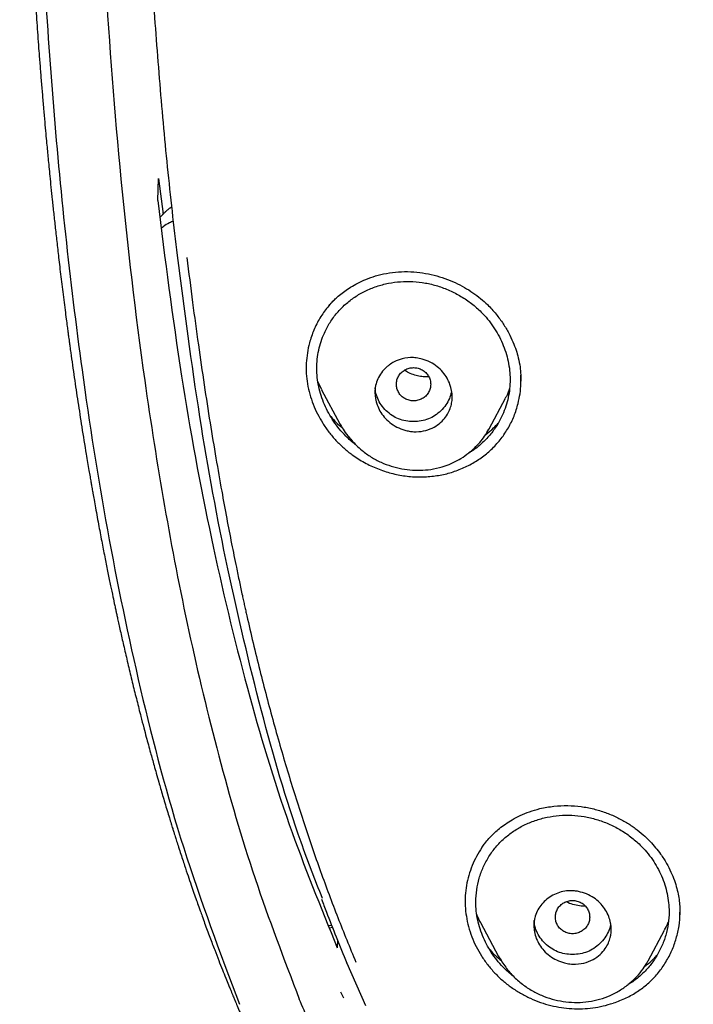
# Model space of a CAD drawing. Header units: millimetres. Extents: x 8 to 1937, y 12 to 2736.
# Tile 56 of 136: x 672 to 688, y 1811 to 1834. Entities that reach past the tile are written whole.
import ezdxf

# ---------------------------------------------------------------- set-up
doc = ezdxf.new("R2010")
doc.units = ezdxf.units.MM

msp = doc.modelspace()

# ---------------------------------------------------------------- linework, layer by layer
at = {"color": 7, "linetype": 'Continuous', "lineweight": 30}
for p, q in [((675.469, 1829.633), (675.486, 1830.139)), ((675.486, 1830.139), (675.593, 1829.312)), ((679.285, 1825.231), (679.201, 1825.405)), ((683.919, 1825.443), (683.918, 1825.473)), ((679.284, 1825.231), (679.707, 1824.437)), ((683.18, 1824.319), (683.559, 1825.031)), ((683.178, 1824.32), (683.171, 1824.306)), ((687.616, 1813.068), (687.616, 1813.082)), ((679.439, 1812.78), (679.516, 1812.766)), ((679.537, 1812.722), (679.47, 1812.706)), ((682.98, 1812.84), (683.401, 1812.052)), ((686.879, 1811.947), (687.261, 1812.664)), ((679.655, 1812.425), (679.648, 1812.247)), ((679.874, 1811.892), (680.306, 1810.91)), ((686.877, 1811.948), (686.872, 1811.937)), ((679.726, 1811.229), (679.789, 1811.089))]:
    msp.add_line(p, q, dxfattribs=at)
at = {"color": 7, "linetype": 'Continuous', "lineweight": 30, "flags": 128}
msp.add_lwpolyline([(679.874, 1811.892), (679.873, 1811.894), (679.869, 1811.904)], dxfattribs=at)
at = {"color": 7, "linetype": 'Continuous', "lineweight": 30}
for points, knots in [([(775.421, 1810.937), (775.882, 1812.165), (776.801, 1814.61), (777.784, 1818.38), (778.559, 1822.161), (779.143, 1825.953), (779.629, 1830.139), (779.984, 1834.718), (780.194, 1839.683), (780.289, 1845.231), (780.279, 1851.36), (780.267, 1858.09), (780.164, 1864.839), (779.844, 1871.617), (779.3, 1877.273), (778.63, 1881.796), (777.965, 1885.193), (777.086, 1888.577), (775.93, 1891.922), (774.513, 1894.999), (772.835, 1897.762), (770.942, 1900.177), (768.732, 1902.323), (766.293, 1904.177), (763.711, 1905.775), (760.59, 1907.378), (756.904, 1908.899), (752.654, 1910.268), (748.338, 1911.351), (743.972, 1912.178), (739.571, 1912.746), (735.16, 1913.071), (730.767, 1913.198), (726.396, 1913.208), (722.026, 1913.196), (717.633, 1913.068), (713.222, 1912.746), (708.821, 1912.179), (704.455, 1911.351), (700.139, 1910.27), (695.89, 1908.899), (692.203, 1907.378), (689.082, 1905.776), (686.5, 1904.179), (684.061, 1902.323), (681.851, 1900.179), (679.957, 1897.763), (678.28, 1894.999), (676.862, 1891.922), (675.707, 1888.578), (674.828, 1885.194), (674.162, 1881.796), (673.492, 1877.273), (672.948, 1871.617), (672.629, 1864.839), (672.526, 1858.09), (672.514, 1851.36), (672.504, 1844.78), (672.627, 1838.327), (672.974, 1832.002), (673.552, 1826.543), (674.271, 1821.958), (675.041, 1818.245), (676.015, 1814.544), (676.918, 1812.143), (677.372, 1810.937)], [0, 0, 0, 0, 0.01422, 0.028301, 0.042283, 0.056188, 0.070046, 0.088148, 0.106186, 0.124159, 0.148558, 0.172923, 0.197399, 0.221993, 0.24671, 0.259145, 0.27167, 0.284302, 0.297067, 0.309991, 0.320883, 0.3319, 0.342924, 0.353811, 0.364567, 0.375221, 0.391058, 0.40678, 0.422432, 0.438055, 0.453668, 0.469227, 0.484683, 0.500001, 0.515318, 0.530774, 0.546334, 0.561944, 0.577571, 0.59322, 0.608942, 0.624779, 0.635434, 0.646191, 0.657076, 0.668103, 0.679114, 0.690014, 0.702933, 0.7157, 0.728331, 0.740856, 0.753291, 0.778008, 0.802602, 0.827078, 0.851444, 0.875842, 0.898728, 0.921719, 0.944802, 0.958463, 0.9722, 0.986034, 1, 1, 1, 1]), ([(774.029, 1811.059), (774.405, 1812.046), (775.156, 1814.02), (776.018, 1817.06), (776.732, 1820.13), (777.303, 1823.225), (777.763, 1826.333), (778.197, 1830.046), (778.546, 1834.365), (778.768, 1839.286), (778.869, 1844.431), (778.874, 1849.796), (778.859, 1855.385), (778.801, 1860.977), (778.629, 1866.574), (778.274, 1872.171), (777.771, 1876.823), (777.206, 1880.529), (776.678, 1883.295), (776.02, 1886.039), (775.205, 1888.748), (774.198, 1891.399), (773.069, 1893.752), (771.852, 1895.795), (770.603, 1897.542), (769.188, 1899.168), (767.444, 1900.816), (765.342, 1902.424), (762.891, 1903.956), (760.154, 1905.378), (757.141, 1906.675), (753.864, 1907.831), (750.525, 1908.797), (747.139, 1909.593), (743.434, 1910.284), (739.408, 1910.813), (735.073, 1911.14), (730.734, 1911.272), (726.397, 1911.286), (722.06, 1911.271), (717.719, 1911.138), (713.384, 1910.813), (709.358, 1910.284), (705.653, 1909.594), (702.268, 1908.798), (698.929, 1907.83), (695.653, 1906.674), (692.639, 1905.379), (689.902, 1903.956), (687.451, 1902.424), (685.35, 1900.815), (683.605, 1899.169), (682.192, 1897.542), (680.942, 1895.795), (679.726, 1893.751), (678.596, 1891.399), (677.589, 1888.748), (676.774, 1886.04), (676.116, 1883.295), (675.588, 1880.529), (675.023, 1876.824), (674.52, 1872.171), (674.165, 1866.575), (673.992, 1860.978), (673.935, 1855.385), (673.92, 1849.796), (673.925, 1844.506), (674.019, 1839.51), (674.223, 1834.813), (674.582, 1830.12), (675.062, 1826.021), (675.612, 1822.517), (676.175, 1819.603), (676.868, 1816.712), (677.697, 1813.849), (678.408, 1811.989), (678.764, 1811.059)], [0, 0, 0, 0, 0.011709, 0.0234, 0.035079, 0.046745, 0.058401, 0.070053, 0.08835, 0.106637, 0.124908, 0.145647, 0.166375, 0.187119, 0.207887, 0.228673, 0.249479, 0.259892, 0.270315, 0.28075, 0.291198, 0.301658, 0.31213, 0.319994, 0.327864, 0.335737, 0.343609, 0.354092, 0.364563, 0.37502, 0.38755, 0.400066, 0.41258, 0.425091, 0.437599, 0.45323, 0.468841, 0.484431, 0.499999, 0.515569, 0.531166, 0.546782, 0.562408, 0.574915, 0.587424, 0.599934, 0.612454, 0.624987, 0.635443, 0.645912, 0.656393, 0.664263, 0.672136, 0.680006, 0.687871, 0.698343, 0.708803, 0.71925, 0.729685, 0.740108, 0.750521, 0.771326, 0.792113, 0.81288, 0.833624, 0.854353, 0.875091, 0.892532, 0.909986, 0.927451, 0.944927, 0.955919, 0.966921, 0.977933, 0.988958, 1, 1, 1, 1]), ([(673.24, 1877.942), (673.236, 1877.906), (673.222, 1877.768), (673.198, 1877.529), (673.169, 1877.226), (673.14, 1876.928), (673.113, 1876.635), (673.086, 1876.34), (673.062, 1876.065), (673.04, 1875.807), (673.02, 1875.574), (673.001, 1875.349), (672.984, 1875.144), (672.969, 1874.963), (672.957, 1874.812), (672.947, 1874.683), (672.937, 1874.558), (672.927, 1874.422), (672.915, 1874.265), (672.902, 1874.089), (672.888, 1873.91), (672.873, 1873.699), (672.855, 1873.441), (672.833, 1873.122), (672.81, 1872.786), (672.788, 1872.455), (672.768, 1872.139), (672.742, 1871.715), (672.709, 1871.147), (672.669, 1870.43), (672.632, 1869.705), (672.597, 1868.965), (672.565, 1868.21), (672.536, 1867.49), (672.516, 1866.94), (672.502, 1866.549), (672.492, 1866.249), (672.482, 1865.941), (672.473, 1865.632), (672.465, 1865.366), (672.459, 1865.152), (672.454, 1865), (672.451, 1864.876), (672.448, 1864.767), (672.445, 1864.653), (672.44, 1864.485), (672.434, 1864.254), (672.427, 1863.966), (672.42, 1863.661), (672.413, 1863.348), (672.406, 1863.027), (672.399, 1862.703), (672.393, 1862.396), (672.388, 1862.124), (672.383, 1861.902), (672.38, 1861.729), (672.378, 1861.583), (672.375, 1861.419), (672.371, 1861.208), (672.367, 1860.944), (672.361, 1860.57), (672.355, 1860.094), (672.347, 1859.515), (672.339, 1858.835), (672.33, 1858.051), (672.321, 1857.156), (672.313, 1856.221), (672.306, 1855.448), (672.301, 1854.847), (672.298, 1854.432), (672.295, 1854.01), (672.291, 1853.581), (672.288, 1853.148), (672.284, 1852.723), (672.281, 1852.309), (672.278, 1851.92), (672.276, 1851.559), (672.273, 1851.24), (672.272, 1850.965), (672.27, 1850.749), (672.269, 1850.585), (672.268, 1850.464), (672.268, 1850.346), (672.267, 1850.212), (672.266, 1850.047), (672.265, 1849.849), (672.264, 1849.608), (672.262, 1849.323), (672.261, 1848.991), (672.26, 1848.622), (672.259, 1848.233), (672.258, 1847.698), (672.258, 1847.041), (672.259, 1846.272), (672.262, 1845.662), (672.265, 1845.2), (672.267, 1844.877), (672.269, 1844.565), (672.272, 1844.276), (672.274, 1844.046), (672.276, 1843.874), (672.278, 1843.751), (672.279, 1843.645), (672.28, 1843.555), (672.281, 1843.481), (672.282, 1843.423), (672.283, 1843.365), (672.284, 1843.287), (672.285, 1843.172), (672.287, 1843.025), (672.29, 1842.861), (672.293, 1842.692), (672.295, 1842.518), (672.3, 1842.273), (672.306, 1841.95), (672.314, 1841.54), (672.324, 1841.098), (672.336, 1840.621), (672.347, 1840.21), (672.357, 1839.878), (672.365, 1839.638), (672.372, 1839.41), (672.379, 1839.209), (672.384, 1839.044), (672.389, 1838.914), (672.392, 1838.818), (672.395, 1838.738), (672.399, 1838.64), (672.404, 1838.499), (672.411, 1838.322), (672.419, 1838.128), (672.427, 1837.93), (672.435, 1837.728), (672.444, 1837.522), (672.455, 1837.286), (672.468, 1837.009), (672.483, 1836.684), (672.501, 1836.329), (672.518, 1836.006), (672.534, 1835.721), (672.547, 1835.486), (672.56, 1835.264), (672.572, 1835.071), (672.581, 1834.925), (672.587, 1834.819), (672.592, 1834.738), (672.597, 1834.657), (672.603, 1834.566), (672.612, 1834.427), (672.625, 1834.234), (672.642, 1833.977), (672.662, 1833.694), (672.683, 1833.398), (672.706, 1833.089), (672.731, 1832.767), (672.757, 1832.434), (672.785, 1832.101), (672.813, 1831.775), (672.839, 1831.469), (672.863, 1831.201), (672.884, 1830.977), (672.902, 1830.784), (672.919, 1830.602), (672.939, 1830.407), (672.96, 1830.184), (672.986, 1829.928), (673.016, 1829.64), (673.05, 1829.323), (673.087, 1828.984), (673.127, 1828.625), (673.164, 1828.306), (673.196, 1828.029), (673.224, 1827.799), (673.253, 1827.562), (673.283, 1827.322), (673.313, 1827.092), (673.339, 1826.886), (673.361, 1826.719), (673.379, 1826.589), (673.391, 1826.495), (673.402, 1826.418), (673.413, 1826.335), (673.428, 1826.226), (673.466, 1825.948), (673.528, 1825.517), (673.613, 1824.941), (673.705, 1824.347), (673.781, 1823.876), (673.837, 1823.54), (673.867, 1823.364), (673.893, 1823.215), (673.913, 1823.095), (673.929, 1823.003), (673.945, 1822.915), (673.964, 1822.808), (673.99, 1822.66), (674.024, 1822.473), (674.062, 1822.265), (674.113, 1821.991), (674.174, 1821.67), (674.244, 1821.309), (674.31, 1820.979), (674.371, 1820.684), (674.424, 1820.431), (674.463, 1820.245), (674.491, 1820.115), (674.511, 1820.023), (674.533, 1819.923), (674.559, 1819.802), (674.591, 1819.658), (674.627, 1819.498), (674.666, 1819.328), (674.722, 1819.085), (674.796, 1818.767), (674.889, 1818.383), (674.983, 1818.003), (675.068, 1817.667), (675.142, 1817.384), (675.2, 1817.164), (675.253, 1816.97), (675.299, 1816.801), (675.343, 1816.64), (675.387, 1816.481), (675.438, 1816.301), (675.489, 1816.122), (675.539, 1815.95), (675.586, 1815.791), (675.636, 1815.62), (675.688, 1815.447), (675.738, 1815.284), (675.781, 1815.145), (675.815, 1815.034), (675.843, 1814.945), (675.87, 1814.858), (675.903, 1814.754), (675.946, 1814.62), (675.995, 1814.468), (676.045, 1814.313), (676.105, 1814.132), (676.172, 1813.932), (676.245, 1813.719), (676.31, 1813.53), (676.369, 1813.36), (676.418, 1813.221), (676.463, 1813.098), (676.508, 1812.973), (676.562, 1812.823), (676.622, 1812.661), (676.681, 1812.501), (676.739, 1812.349), (676.808, 1812.169), (676.886, 1811.967), (676.972, 1811.749), (677.048, 1811.558), (677.108, 1811.411), (677.152, 1811.304), (677.182, 1811.229), (677.209, 1811.166), (677.236, 1811.1), (677.272, 1811.014), (677.323, 1810.893), (677.386, 1810.745), (677.456, 1810.583), (677.53, 1810.415), (677.606, 1810.242), (677.683, 1810.072), (677.753, 1809.919), (677.813, 1809.788), (677.865, 1809.675), (677.92, 1809.56), (677.983, 1809.426), (678.058, 1809.269), (678.144, 1809.094), (678.234, 1808.911), (678.315, 1808.75), (678.378, 1808.625), (678.423, 1808.536), (678.466, 1808.454), (678.512, 1808.365), (678.566, 1808.262), (678.626, 1808.148), (678.733, 1807.946), (678.888, 1807.661), (679.076, 1807.325), (679.251, 1807.021), (679.416, 1806.741), (679.588, 1806.454), (679.774, 1806.152), (679.937, 1805.893), (680.074, 1805.68), (680.176, 1805.523), (680.272, 1805.376), (680.359, 1805.245), (680.44, 1805.124), (680.526, 1804.997), (680.632, 1804.841), (680.757, 1804.659), (680.894, 1804.463), (681.019, 1804.287), (681.112, 1804.156), (681.16, 1804.09), (681.174, 1804.071)], [0, 0, 0, 0, 0.001417, 0.005527, 0.009581, 0.013521, 0.017403, 0.021269, 0.025273, 0.028349, 0.031535, 0.03451, 0.037271, 0.039685, 0.041666, 0.043259, 0.04481, 0.046581, 0.04865, 0.051042, 0.053539, 0.055713, 0.059375, 0.063749, 0.068268, 0.072647, 0.076809, 0.080701, 0.089348, 0.09917, 0.108924, 0.117883, 0.128314, 0.138644, 0.146242, 0.149977, 0.153997, 0.158046, 0.16213, 0.166238, 0.168643, 0.170658, 0.172283, 0.173553, 0.174994, 0.176789, 0.180221, 0.184149, 0.188183, 0.192323, 0.196569, 0.200922, 0.205184, 0.208795, 0.211733, 0.213998, 0.215684, 0.217554, 0.220536, 0.224125, 0.22809, 0.235462, 0.243208, 0.251326, 0.262774, 0.274802, 0.287382, 0.300518, 0.306026, 0.311624, 0.317313, 0.323091, 0.32896, 0.334824, 0.340263, 0.345703, 0.35057, 0.354859, 0.35857, 0.361701, 0.363582, 0.365169, 0.366576, 0.368351, 0.370567, 0.373222, 0.376316, 0.380229, 0.384677, 0.389666, 0.395027, 0.400307, 0.411129, 0.421406, 0.431154, 0.435576, 0.439888, 0.444094, 0.448046, 0.451453, 0.453302, 0.454935, 0.456351, 0.45755, 0.458532, 0.459296, 0.45989, 0.46085, 0.462412, 0.464489, 0.466694, 0.468951, 0.47126, 0.473621, 0.478742, 0.484137, 0.490002, 0.496356, 0.503199, 0.506364, 0.509625, 0.512767, 0.515443, 0.517647, 0.519354, 0.520606, 0.521465, 0.522549, 0.524536, 0.527043, 0.52963, 0.532264, 0.534945, 0.537673, 0.540445, 0.544384, 0.548699, 0.553412, 0.558509, 0.561586, 0.564787, 0.567872, 0.570433, 0.572465, 0.57369, 0.574644, 0.575696, 0.576916, 0.578304, 0.581202, 0.584642, 0.588535, 0.592485, 0.596445, 0.600872, 0.6053, 0.609728, 0.614157, 0.618331, 0.621905, 0.624881, 0.627259, 0.629599, 0.632141, 0.635084, 0.638493, 0.642368, 0.646612, 0.651149, 0.65593, 0.660958, 0.663944, 0.667013, 0.670169, 0.673412, 0.676621, 0.679383, 0.681662, 0.683325, 0.684579, 0.685433, 0.68643, 0.687889, 0.689813, 0.697583, 0.705152, 0.712932, 0.721425, 0.72405, 0.726467, 0.728473, 0.730071, 0.73126, 0.7322, 0.733594, 0.735581, 0.73816, 0.741098, 0.743942, 0.749191, 0.754039, 0.75849, 0.762519, 0.765941, 0.768718, 0.770052, 0.771169, 0.772441, 0.774088, 0.776091, 0.778263, 0.780553, 0.782959, 0.788123, 0.793431, 0.798573, 0.803549, 0.807137, 0.810105, 0.812529, 0.815055, 0.817007, 0.819101, 0.821549, 0.824411, 0.826424, 0.828601, 0.830943, 0.833437, 0.835723, 0.83763, 0.839156, 0.840302, 0.841303, 0.842743, 0.844614, 0.846844, 0.848999, 0.851023, 0.85437, 0.857286, 0.859864, 0.862226, 0.864374, 0.865655, 0.867394, 0.869599, 0.871931, 0.874163, 0.876293, 0.878324, 0.881733, 0.884818, 0.887534, 0.889824, 0.891044, 0.892096, 0.892979, 0.89375, 0.894877, 0.896674, 0.898888, 0.901203, 0.903608, 0.906106, 0.908665, 0.910914, 0.912743, 0.914316, 0.915815, 0.917776, 0.920124, 0.922683, 0.925448, 0.92815, 0.929777, 0.930954, 0.932092, 0.933421, 0.934939, 0.936646, 0.938509, 0.94397, 0.949431, 0.953712, 0.957854, 0.962252, 0.966936, 0.971855, 0.974369, 0.976916, 0.979279, 0.981334, 0.983094, 0.985016, 0.98736, 0.990527, 0.993686, 0.996774, 0.999026, 1, 1, 1, 1]), ([(675.928, 1828.352), (675.849, 1829.038), (675.692, 1830.409), (675.508, 1832.47), (675.355, 1834.531), (675.237, 1836.594), (675.16, 1838.253), (675.13, 1839.224), (675.121, 1839.506)], [0, 0, 0, 0, 0.1850836, 0.3699844, 0.5547657, 0.7394747, 0.924144, 1, 1, 1, 1]), ([(675.469, 1829.633), (675.641, 1828.27), (675.973, 1825.636), (676.67, 1821.849), (677.502, 1818.367), (678.457, 1815.178), (679.261, 1813.198), (679.648, 1812.247)], [0, 0, 0, 0, 0.230081, 0.444548, 0.64391, 0.828796, 1, 1, 1, 1]), ([(675.524, 1829.235), (675.54, 1829.254), (675.577, 1829.298), (675.635, 1829.356), (675.697, 1829.413), (675.751, 1829.457), (675.787, 1829.482), (675.802, 1829.492)], [0, 0, 0, 0, 0.188856, 0.435634, 0.635938, 0.854114, 1, 1, 1, 1]), ([(675.839, 1829.151), (675.807, 1829.139), (675.721, 1829.105), (675.626, 1829.047), (675.571, 1828.996), (675.558, 1828.984)], [0, 0, 0, 0, 0.317601, 0.832994, 1, 1, 1, 1]), ([(679.302, 1813.4), (679.132, 1813.834), (678.576, 1815.26), (677.845, 1817.822), (677.06, 1821.122), (676.41, 1824.658), (676.091, 1827.098), (675.928, 1828.352)], [0, 0, 0, 0, 0.090651, 0.29809, 0.518947, 0.752923, 1, 1, 1, 1]), ([(676.149, 1828.304), (676.192, 1827.956), (676.276, 1827.279), (676.411, 1826.291), (676.547, 1825.358), (676.684, 1824.479), (676.82, 1823.656), (676.95, 1822.914), (677.072, 1822.251), (677.186, 1821.661), (677.285, 1821.17), (677.369, 1820.768), (677.42, 1820.528), (677.452, 1820.381), (677.465, 1820.321), (677.478, 1820.261), (677.491, 1820.203), (677.504, 1820.145), (677.517, 1820.088), (677.53, 1820.031), (677.634, 1819.571), (677.837, 1818.72), (678.16, 1817.493), (678.503, 1816.303), (678.867, 1815.151), (679.25, 1814.037), (679.651, 1812.961), (679.939, 1812.262), (680.081, 1811.918)], [0, 0, 0, 0, 0.062296, 0.121394, 0.177285, 0.229965, 0.279431, 0.325682, 0.363726, 0.399286, 0.432365, 0.452839, 0.472233, 0.475916, 0.479557, 0.483157, 0.486714, 0.490231, 0.493705, 0.497138, 0.500529, 0.577418, 0.652428, 0.725605, 0.796956, 0.86647, 0.934149, 1, 1, 1, 1]), ([(679.44, 1827.17), (679.452, 1827.184), (679.479, 1827.216), (679.533, 1827.275), (679.605, 1827.348), (679.703, 1827.435), (679.822, 1827.528), (679.964, 1827.623), (680.128, 1827.715), (680.321, 1827.803), (680.543, 1827.881), (680.796, 1827.944), (680.978, 1827.962), (681.072, 1827.972)], [0, 0, 0, 0, 0.03396, 0.076135, 0.132798, 0.204071, 0.290085, 0.379021, 0.479767, 0.592336, 0.716666, 0.852616, 1, 1, 1, 1]), ([(681.072, 1827.972), (681.167, 1827.976), (681.354, 1827.982), (681.632, 1827.953), (681.899, 1827.899), (682.151, 1827.822), (682.387, 1827.726), (682.604, 1827.615), (682.803, 1827.49), (682.982, 1827.356), (683.165, 1827.191), (683.343, 1826.996), (683.508, 1826.773), (683.637, 1826.555), (683.736, 1826.349), (683.809, 1826.156), (683.865, 1825.961), (683.902, 1825.769), (683.92, 1825.586), (683.921, 1825.478), (683.921, 1825.428)], [0, 0, 0, 0, 0.067788, 0.133522, 0.197069, 0.258292, 0.317082, 0.373375, 0.427157, 0.478475, 0.527472, 0.596657, 0.660665, 0.71943, 0.772904, 0.821075, 0.86473, 0.916807, 0.96185, 1, 1, 1, 1]), ([(679.172, 1825.73), (679.174, 1825.8), (679.179, 1825.943), (679.214, 1826.152), (679.269, 1826.355), (679.354, 1826.573), (679.474, 1826.799), (679.639, 1827.023), (679.833, 1827.221), (680.053, 1827.391), (680.296, 1827.53), (680.559, 1827.637), (680.835, 1827.711), (681.12, 1827.749), (681.409, 1827.751), (681.699, 1827.718), (681.985, 1827.648), (682.263, 1827.543), (682.529, 1827.406), (682.776, 1827.238), (682.982, 1827.058), (683.148, 1826.875), (683.282, 1826.697), (683.398, 1826.508), (683.494, 1826.31), (683.571, 1826.104), (683.627, 1825.894), (683.662, 1825.68), (683.673, 1825.467), (683.662, 1825.255), (683.629, 1825.047), (683.574, 1824.843), (683.489, 1824.625), (683.368, 1824.398), (683.204, 1824.172), (683.009, 1823.975), (682.844, 1823.837), (682.737, 1823.778), (682.712, 1823.764)], [0, 0, 0, 0, 0.0238, 0.047951, 0.07188, 0.09585, 0.128082, 0.159858, 0.191725, 0.223488, 0.255278, 0.287601, 0.319741, 0.351517, 0.383426, 0.415213, 0.446977, 0.479242, 0.511146, 0.543215, 0.575009, 0.598814, 0.622909, 0.646918, 0.670825, 0.694862, 0.718838, 0.742888, 0.766696, 0.790568, 0.814351, 0.83829, 0.862624, 0.894751, 0.926525, 0.958508, 0.990221, 1, 1, 1, 1]), ([(679.636, 1827.373), (679.563, 1827.302), (679.416, 1827.157), (679.24, 1826.9), (679.097, 1826.62), (679.003, 1826.345), (678.948, 1826.086), (678.923, 1825.848), (678.923, 1825.607), (678.951, 1825.365), (679.004, 1825.126), (679.083, 1824.892), (679.184, 1824.665), (679.307, 1824.448), (679.451, 1824.242), (679.614, 1824.049), (679.795, 1823.872), (680.015, 1823.696), (680.278, 1823.531), (680.583, 1823.388), (680.902, 1823.283), (681.229, 1823.218), (681.56, 1823.192), (681.778, 1823.21), (681.887, 1823.22)], [0, 0, 0, 0, 0.051271, 0.103804, 0.156465, 0.209161, 0.248655, 0.288079, 0.327435, 0.366765, 0.406122, 0.445525, 0.484988, 0.524501, 0.564045, 0.603603, 0.643172, 0.682778, 0.735603, 0.788447, 0.841325, 0.894214, 0.947096, 1, 1, 1, 1]), ([(680.523, 1825.169), (680.524, 1825.195), (680.525, 1825.248), (680.543, 1825.353), (680.586, 1825.485), (680.673, 1825.631), (680.756, 1825.722), (680.813, 1825.771), (680.833, 1825.788), (680.885, 1825.827), (680.989, 1825.892), (681.175, 1825.964), (681.354, 1825.984), (681.487, 1825.971), (681.556, 1825.96), (681.666, 1825.933), (681.81, 1825.877), (681.973, 1825.773), (682.106, 1825.646), (682.205, 1825.504), (682.294, 1825.313), (682.33, 1825.122), (682.317, 1824.946), (682.288, 1824.819), (682.233, 1824.686), (682.145, 1824.553), (682.02, 1824.43), (681.855, 1824.329), (681.654, 1824.262), (681.47, 1824.248), (681.323, 1824.264), (681.19, 1824.294), (681.034, 1824.355), (680.87, 1824.46), (680.738, 1824.588), (680.639, 1824.73), (680.548, 1824.922), (680.533, 1825.072), (680.523, 1825.169)], [0, 0, 0, 0, 0.01441, 0.029045, 0.059485, 0.091219, 0.124512, 0.128313, 0.133307, 0.139499, 0.165372, 0.201759, 0.248943, 0.261468, 0.273897, 0.286115, 0.32147, 0.355091, 0.387155, 0.417423, 0.446274, 0.49896, 0.520127, 0.544317, 0.571232, 0.601171, 0.633789, 0.669487, 0.708088, 0.749475, 0.768419, 0.786802, 0.822404, 0.856141, 0.888205, 0.918612, 0.947305, 1, 1, 1, 1]), ([(680.081, 1823.948), (680.077, 1823.951), (679.991, 1824.01), (679.86, 1824.135), (679.693, 1824.316), (679.56, 1824.494), (679.444, 1824.683), (679.347, 1824.883), (679.269, 1825.091), (679.213, 1825.302), (679.178, 1825.516), (679.174, 1825.658), (679.172, 1825.73)], [0, 0, 0, 0, 0.007937, 0.148648, 0.255062, 0.360629, 0.466426, 0.573535, 0.681733, 0.788108, 0.893806, 1, 1, 1, 1]), ([(681.823, 1825.357), (681.82, 1825.39), (681.815, 1825.458), (681.773, 1825.552), (681.709, 1825.633), (681.625, 1825.695), (681.528, 1825.734), (681.423, 1825.748), (681.318, 1825.734), (681.221, 1825.695), (681.137, 1825.634), (681.073, 1825.552), (681.033, 1825.458), (681.018, 1825.357), (681.032, 1825.256), (681.073, 1825.162), (681.136, 1825.081), (681.221, 1825.019), (681.318, 1824.98), (681.423, 1824.966), (681.527, 1824.98), (681.625, 1825.019), (681.709, 1825.08), (681.772, 1825.162), (681.814, 1825.256), (681.82, 1825.323), (681.823, 1825.357)], [0, 0, 0, 0, 0.041659, 0.083341, 0.125, 0.166659, 0.208341, 0.25, 0.291659, 0.333341, 0.375, 0.416659, 0.458341, 0.5, 0.541659, 0.583341, 0.625, 0.666659, 0.708341, 0.75, 0.791659, 0.833341, 0.875, 0.916659, 0.958341, 1, 1, 1, 1]), ([(681.779, 1825.528), (681.754, 1825.527), (681.689, 1825.526), (681.578, 1825.539), (681.445, 1825.571), (681.319, 1825.616), (681.242, 1825.661), (681.209, 1825.681)], [0, 0, 0, 0, 0.128257, 0.335999, 0.562698, 0.808961, 1, 1, 1, 1]), ([(681.887, 1823.22), (681.99, 1823.236), (682.196, 1823.27), (682.491, 1823.367), (682.771, 1823.499), (683.031, 1823.664), (683.263, 1823.861), (683.465, 1824.089), (683.634, 1824.341), (683.767, 1824.615), (683.853, 1824.883), (683.903, 1825.136), (683.926, 1825.356), (683.921, 1825.501), (683.918, 1825.568)], [0, 0, 0, 0, 0.089701, 0.178968, 0.269225, 0.359439, 0.448534, 0.538065, 0.627934, 0.717092, 0.807041, 0.875164, 0.942257, 1, 1, 1, 1]), ([(682.303, 1825.173), (682.29, 1825.122), (682.262, 1825.017), (682.177, 1824.87), (682.062, 1824.738), (681.925, 1824.627), (681.77, 1824.545), (681.6, 1824.497), (681.422, 1824.483), (681.244, 1824.498), (681.074, 1824.546), (680.919, 1824.628), (680.783, 1824.739), (680.667, 1824.871), (680.584, 1825.022), (680.538, 1825.158), (680.533, 1825.243), (680.531, 1825.273)], [0, 0, 0, 0, 0.06377, 0.131768, 0.202626, 0.273439, 0.341352, 0.409191, 0.47979, 0.550694, 0.618662, 0.686507, 0.757056, 0.827902, 0.895876, 0.96379, 1, 1, 1, 1]), ([(683.659, 1825.258), (683.638, 1825.2), (683.611, 1825.122), (683.568, 1825.051), (683.556, 1825.032)], [0, 0, 0, 0, 0.733825, 1, 1, 1, 1]), ([(679.496, 1824.605), (679.536, 1824.558), (679.616, 1824.465), (679.712, 1824.389), (679.76, 1824.351)], [0, 0, 0, 0, 0.505254, 1, 1, 1, 1]), ([(679.704, 1824.445), (679.73, 1824.4), (679.786, 1824.302), (679.881, 1824.171), (679.986, 1824.045), (680.096, 1823.93), (680.245, 1823.797), (680.434, 1823.661), (680.663, 1823.539), (680.903, 1823.447), (681.148, 1823.386), (681.394, 1823.355), (681.642, 1823.354), (681.898, 1823.384), (682.134, 1823.446), (682.346, 1823.533), (682.532, 1823.633), (682.699, 1823.749), (682.844, 1823.874), (682.968, 1824.004), (683.082, 1824.15), (683.145, 1824.259), (683.177, 1824.314)], [0, 0, 0, 0, 0.035811, 0.079462, 0.113066, 0.150362, 0.190987, 0.252212, 0.312788, 0.372545, 0.431557, 0.489863, 0.547464, 0.607651, 0.67369, 0.721284, 0.771746, 0.825002, 0.866703, 0.909817, 0.954263, 1, 1, 1, 1]), ([(683.102, 1824.19), (683.166, 1824.238), (683.271, 1824.317), (683.357, 1824.415), (683.39, 1824.453)], [0, 0, 0, 0, 0.6091632, 1, 1, 1, 1]), ([(682.986, 1814.54), (682.997, 1814.558), (683.028, 1814.604), (683.091, 1814.691), (683.185, 1814.805), (683.299, 1814.921), (683.427, 1815.033), (683.563, 1815.135), (683.723, 1815.236), (683.91, 1815.333), (684.123, 1815.421), (684.28, 1815.464), (684.361, 1815.487)], [0, 0, 0, 0, 0.041385, 0.106332, 0.194851, 0.307161, 0.395424, 0.494485, 0.604422, 0.725298, 0.85715, 1, 1, 1, 1]), ([(684.361, 1815.487), (684.47, 1815.509), (684.683, 1815.552), (685.006, 1815.564), (685.316, 1815.542), (685.611, 1815.486), (685.887, 1815.402), (686.142, 1815.296), (686.374, 1815.172), (686.581, 1815.033), (686.762, 1814.886), (686.92, 1814.735), (687.055, 1814.584), (687.187, 1814.413), (687.308, 1814.224), (687.413, 1814.019), (687.493, 1813.823), (687.55, 1813.637), (687.588, 1813.462), (687.611, 1813.301), (687.621, 1813.146), (687.618, 1813.062), (687.617, 1813.019)], [0, 0, 0, 0, 0.072179, 0.141067, 0.206875, 0.269769, 0.329901, 0.387416, 0.44223, 0.493849, 0.542359, 0.587839, 0.630336, 0.669885, 0.723721, 0.772151, 0.81742, 0.859464, 0.898274, 0.933891, 0.966979, 1, 1, 1, 1]), ([(682.872, 1813.319), (682.876, 1813.412), (682.884, 1813.599), (682.945, 1813.871), (683.041, 1814.132), (683.171, 1814.376), (683.334, 1814.599), (683.527, 1814.796), (683.746, 1814.966), (683.989, 1815.107), (684.251, 1815.216), (684.528, 1815.292), (684.813, 1815.334), (685.103, 1815.339), (685.394, 1815.308), (685.682, 1815.241), (685.961, 1815.139), (686.228, 1815.005), (686.476, 1814.839), (686.682, 1814.662), (686.849, 1814.481), (686.983, 1814.305), (687.098, 1814.118), (687.195, 1813.922), (687.271, 1813.719), (687.327, 1813.511), (687.361, 1813.3), (687.374, 1813.066), (687.356, 1812.811), (687.297, 1812.538), (687.2, 1812.278), (687.07, 1812.033), (686.908, 1811.808), (686.714, 1811.612), (686.546, 1811.473), (686.437, 1811.411), (686.409, 1811.396)], [0, 0, 0, 0, 0.031743, 0.063819, 0.095695, 0.127936, 0.159679, 0.191442, 0.22323, 0.254984, 0.287186, 0.319335, 0.351073, 0.382887, 0.414627, 0.446352, 0.478593, 0.51048, 0.542498, 0.574263, 0.598037, 0.622109, 0.646103, 0.669991, 0.694008, 0.717952, 0.741991, 0.765763, 0.797534, 0.82928, 0.86155, 0.893635, 0.925372, 0.957319, 0.989001, 1, 1, 1, 1]), ([(683.012, 1814.58), (682.97, 1814.514), (682.884, 1814.38), (682.784, 1814.163), (682.705, 1813.937), (682.651, 1813.704), (682.622, 1813.466), (682.621, 1813.225), (682.647, 1812.983), (682.699, 1812.743), (682.775, 1812.507), (682.876, 1812.278), (682.999, 1812.06), (683.144, 1811.854), (683.31, 1811.662), (683.494, 1811.487), (683.696, 1811.329), (683.911, 1811.19), (684.065, 1811.115), (684.142, 1811.077)], [0, 0, 0, 0, 0.058826, 0.118064, 0.177245, 0.236215, 0.294849, 0.353361, 0.412044, 0.47087, 0.529763, 0.588626, 0.647363, 0.705966, 0.764549, 0.823192, 0.881948, 0.940865, 1, 1, 1, 1]), ([(684.222, 1812.771), (684.223, 1812.8), (684.225, 1812.858), (684.246, 1812.97), (684.293, 1813.101), (684.38, 1813.24), (684.491, 1813.358), (684.623, 1813.455), (684.775, 1813.529), (684.941, 1813.573), (685.09, 1813.582), (685.214, 1813.57), (685.342, 1813.544), (685.493, 1813.489), (685.655, 1813.393), (685.79, 1813.272), (685.894, 1813.132), (685.968, 1812.984), (686.012, 1812.832), (686.024, 1812.712), (686.021, 1812.623), (686.014, 1812.558), (685.996, 1812.47), (685.957, 1812.356), (685.882, 1812.222), (685.765, 1812.087), (685.598, 1811.968), (685.381, 1811.884), (685.194, 1811.866), (685.063, 1811.876), (684.998, 1811.886), (684.892, 1811.91), (684.751, 1811.961), (684.589, 1812.058), (684.453, 1812.179), (684.349, 1812.318), (684.276, 1812.467), (684.231, 1812.619), (684.225, 1812.721), (684.222, 1812.771)], [0, 0, 0, 0, 0.016315, 0.032306, 0.063854, 0.09449, 0.124498, 0.155667, 0.186825, 0.217937, 0.248975, 0.266718, 0.284276, 0.318272, 0.351124, 0.38288, 0.413411, 0.443045, 0.471481, 0.499087, 0.509375, 0.521567, 0.535759, 0.560627, 0.589784, 0.623182, 0.661007, 0.70309, 0.749393, 0.761369, 0.773141, 0.784745, 0.818904, 0.851739, 0.88354, 0.914148, 0.943722, 0.972324, 1, 1, 1, 1]), ([(679.283, 1813.381), (679.32, 1813.281), (679.43, 1812.988), (679.625, 1812.491), (679.789, 1812.096), (679.874, 1811.892)], [0, 0, 0, 0, 0.19959, 0.5866412, 1, 1, 1, 1]), ([(683.757, 1811.58), (683.685, 1811.639), (683.555, 1811.746), (683.393, 1811.924), (683.259, 1812.098), (683.143, 1812.286), (683.046, 1812.483), (682.969, 1812.688), (682.913, 1812.896), (682.878, 1813.107), (682.874, 1813.248), (682.872, 1813.319)], [0, 0, 0, 0, 0.135927, 0.243437, 0.350422, 0.45797, 0.56718, 0.676623, 0.784471, 0.891871, 1, 1, 1, 1]), ([(685.522, 1812.965), (685.519, 1812.998), (685.514, 1813.066), (685.472, 1813.16), (685.409, 1813.241), (685.325, 1813.303), (685.227, 1813.342), (685.123, 1813.356), (685.018, 1813.342), (684.92, 1813.303), (684.836, 1813.242), (684.772, 1813.16), (684.732, 1813.066), (684.717, 1812.965), (684.732, 1812.864), (684.772, 1812.77), (684.836, 1812.689), (684.92, 1812.627), (685.017, 1812.588), (685.122, 1812.574), (685.227, 1812.588), (685.324, 1812.627), (685.408, 1812.688), (685.472, 1812.77), (685.514, 1812.864), (685.519, 1812.931), (685.522, 1812.965)], [0, 0, 0, 0, 0.041659, 0.083341, 0.125, 0.166659, 0.208341, 0.25, 0.291659, 0.333341, 0.375, 0.416659, 0.458341, 0.5, 0.541659, 0.583341, 0.625, 0.666659, 0.708341, 0.75, 0.791659, 0.833341, 0.875, 0.916659, 0.958341, 1, 1, 1, 1]), ([(685.421, 1813.219), (685.387, 1813.219), (685.303, 1813.219), (685.166, 1813.248), (685.049, 1813.282), (684.988, 1813.314), (684.975, 1813.32)], [0, 0, 0, 0, 0.219684, 0.561645, 0.905557, 1, 1, 1, 1]), ([(682.981, 1812.841), (682.98, 1812.843), (682.943, 1812.902), (682.919, 1812.967), (682.895, 1813.029)], [0, 0, 0, 0, 0.037786, 1, 1, 1, 1]), ([(686.078, 1810.968), (686.177, 1811.005), (686.372, 1811.079), (686.637, 1811.23), (686.874, 1811.409), (687.082, 1811.617), (687.26, 1811.855), (687.406, 1812.116), (687.52, 1812.395), (687.591, 1812.686), (687.624, 1812.916), (687.618, 1813.05), (687.617, 1813.082)], [0, 0, 0, 0, 0.111463, 0.218828, 0.323889, 0.428537, 0.534659, 0.644044, 0.752117, 0.8588, 0.965794, 1, 1, 1, 1]), ([(686.008, 1812.82), (686.008, 1812.811), (686.002, 1812.745), (685.96, 1812.629), (685.878, 1812.478), (685.761, 1812.346), (685.625, 1812.235), (685.469, 1812.153), (685.3, 1812.105), (685.122, 1812.091), (684.943, 1812.106), (684.774, 1812.154), (684.618, 1812.236), (684.482, 1812.347), (684.367, 1812.48), (684.283, 1812.63), (684.237, 1812.767), (684.232, 1812.854), (684.23, 1812.884)], [0, 0, 0, 0, 0.011653, 0.078464, 0.1453, 0.214947, 0.284545, 0.351296, 0.417978, 0.487375, 0.557064, 0.623869, 0.690556, 0.759904, 0.829536, 0.896348, 0.963103, 1, 1, 1, 1]), ([(687.353, 1812.864), (687.35, 1812.855), (687.326, 1812.785), (687.289, 1812.721), (687.257, 1812.666)], [0, 0, 0, 0, 0.136643, 1, 1, 1, 1]), ([(683.195, 1812.209), (683.238, 1812.161), (683.321, 1812.068), (683.42, 1811.99), (683.468, 1811.952)], [0, 0, 0, 0, 0.512, 1, 1, 1, 1]), ([(683.398, 1812.061), (683.451, 1811.971), (683.556, 1811.795), (683.757, 1811.569), (683.977, 1811.38), (684.213, 1811.23), (684.457, 1811.117), (684.71, 1811.037), (684.969, 1810.99), (685.233, 1810.974), (685.497, 1810.993), (685.756, 1811.049), (686.005, 1811.14), (686.235, 1811.264), (686.441, 1811.412), (686.617, 1811.576), (686.764, 1811.751), (686.839, 1811.878), (686.875, 1811.94)], [0, 0, 0, 0, 0.073264, 0.143559, 0.21098, 0.275743, 0.337979, 0.399205, 0.460879, 0.522977, 0.585462, 0.64839, 0.712213, 0.776494, 0.837856, 0.895577, 0.949608, 1, 1, 1, 1]), ([(686.802, 1811.822), (686.817, 1811.833), (686.89, 1811.883), (686.986, 1811.969), (687.06, 1812.049), (687.087, 1812.078)], [0, 0, 0, 0, 0.14212, 0.691432, 1, 1, 1, 1]), ([(696.711, 1790.506), (696.22, 1790.948), (695.237, 1791.831), (693.767, 1793.157), (692.302, 1794.487), (690.847, 1795.824), (689.405, 1797.173), (687.981, 1798.539), (686.775, 1799.734), (685.784, 1800.756), (684.999, 1801.594), (684.231, 1802.447), (683.484, 1803.316), (682.763, 1804.204), (682.072, 1805.114), (681.416, 1806.048), (680.802, 1807.007), (680.229, 1807.99), (679.698, 1808.995), (679.205, 1810.017), (678.911, 1810.712), (678.764, 1811.059)], [0, 0, 0, 0, 0.0714482, 0.1428954, 0.2143215, 0.2857195, 0.3571119, 0.4285301, 0.4999765, 0.5416567, 0.5833387, 0.6250273, 0.6667108, 0.7083718, 0.7500084, 0.7916375, 0.8332916, 0.8749758, 0.9166724, 0.9583571, 1, 1, 1, 1]), ([(684.142, 1811.077), (684.22, 1811.044), (684.375, 1810.978), (684.617, 1810.908), (684.861, 1810.859), (685.106, 1810.833), (685.352, 1810.831), (685.595, 1810.851), (685.835, 1810.893), (685.988, 1810.94), (686.066, 1810.964)], [0, 0, 0, 0, 0.12644, 0.251832, 0.376536, 0.500864, 0.6251, 0.749513, 0.874381, 1, 1, 1, 1])]:
    msp.add_open_spline(points, degree=3, knots=knots, dxfattribs=at)

doc.saveas('drawing.dxf')
